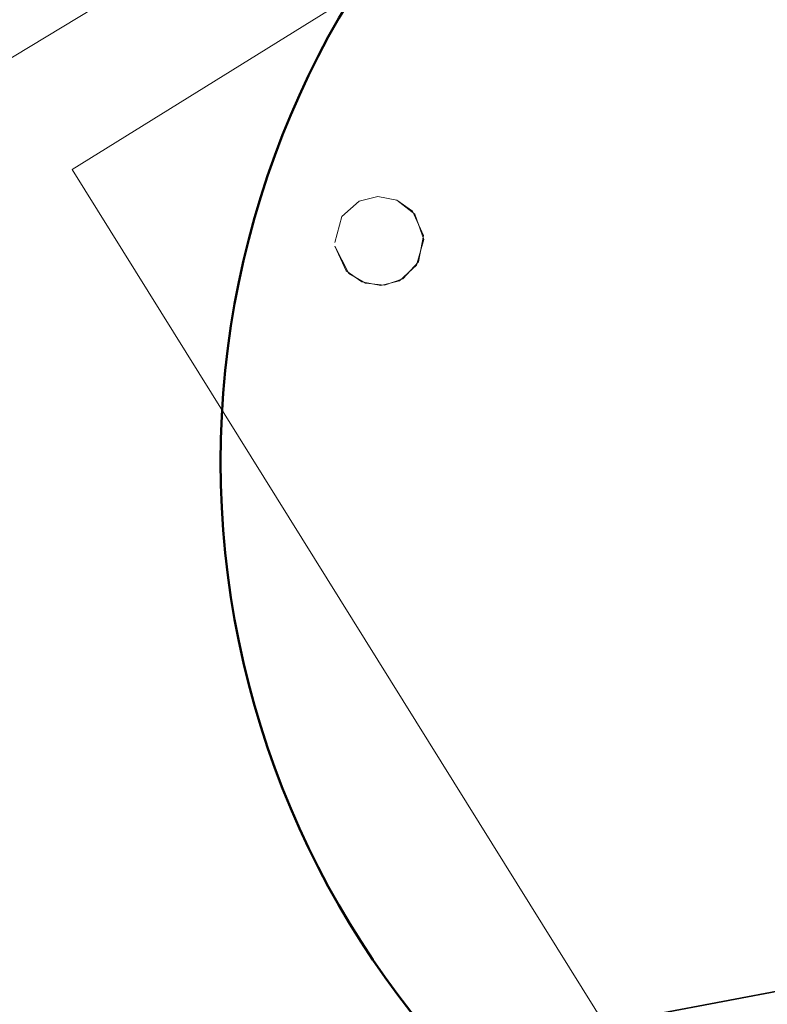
# Model space of a CAD drawing. Extents: x 3503739 to 3504470, y 5375172 to 5375561.
# Tile 33 of 142: x 3504140.379 to 3504140.546, y 5375387.311 to 5375387.532. Entities that reach past the tile are written whole.
import ezdxf

# ---------------------------------------------------------------- set-up
doc = ezdxf.new("R2010")
doc.units = 0
doc.header["$MEASUREMENT"] = 0
for name, color, linetype in [('_4WP_STADT-DACH', 7, 'Continuous'), ('BHM_WA', 7, 'Continuous'), ('K_FLURSTUECKE', 7, 'Continuous')]:
    doc.layers.add(name, color=color, linetype=linetype)

msp = doc.modelspace()

# ---------------------------------------------------------------- linework, layer by layer
at = {"layer": '_4WP_STADT-DACH', "color": 1, "linetype": 'Continuous', "lineweight": 50}
msp.add_circle((3504140.62381, 5375387.43326), 0.2, dxfattribs=at)
at = {"layer": 'BHM_WA', "color": 254, "linetype": 'Continuous', "lineweight": 9}
for points in [[(3504136.90145, 5375385.42285, 0), (3504142.2795, 5375388.6742, 0), (3504141.86561, 5375389.35882, 0), (3504140.89394, 5375388.77139, 0), (3504137.88051, 5375386.94959, 0), (3504137.86179, 5375386.93827, 0), (3504137.01288, 5375386.42505, 0)], [(3504136.90145, 5375385.42285, 0), (3504139.52138, 5375387.00676, 0), (3504139.53174, 5375387.01302, 0), (3504140.8791, 5375387.82758, 0), (3504140.88065, 5375387.82852, 0), (3504140.88271, 5375387.82976, 0), (3504140.88473, 5375387.83099, 0), (3504140.88674, 5375387.8322, 0), (3504140.88872, 5375387.8334, 0), (3504140.89067, 5375387.83457, 0), (3504140.89258, 5375387.83573, 0), (3504140.89445, 5375387.83686, 0), (3504140.89628, 5375387.83797, 0), (3504140.89806, 5375387.83905, 0), (3504140.8998, 5375387.84009, 0), (3504140.90148, 5375387.84111, 0), (3504140.9031, 5375387.84209, 0), (3504140.90467, 5375387.84304, 0), (3504140.90617, 5375387.84395, 0), (3504140.90761, 5375387.84482, 0), (3504140.90898, 5375387.84565, 0), (3504140.91152, 5375387.84718, 0), (3504140.91375, 5375387.84853, 0), (3504142.2795, 5375388.6742, 0)], [(3504140.39051, 5375387.49883, 0), (3504140.53328, 5375387.26946, 0), (3504140.53788, 5375387.26207, 0), (3504140.57547, 5375387.20169, 0), (3504140.64323, 5375387.24388, 0), (3504140.86284, 5375387.38057, 0), (3504140.86515, 5375387.38201, 0), (3504140.86787, 5375387.3837, 0), (3504140.86974, 5375387.38487, 0), (3504140.87204, 5375387.3863, 0), (3504140.8726, 5375387.38665, 0), (3504140.87205, 5375387.38753, 0), (3504140.86984, 5375387.39109, 0), (3504140.86803, 5375387.394, 0), (3504140.86541, 5375387.39821, 0), (3504140.8632, 5375387.40176, 0), (3504140.83042, 5375387.45442, 0), (3504140.81243, 5375387.48331, 0), (3504140.68765, 5375387.68379, 0), (3504140.45828, 5375387.54101, 0), (3504140.39051, 5375387.49883, 0)], [(3504140.39051, 5375387.49883, 0), (3504140.45828, 5375387.54101, 0), (3504140.68765, 5375387.68379, 0)], [(3504140.57547, 5375387.20169, 0), (3504140.53788, 5375387.26207, 0), (3504140.53328, 5375387.26946, 0), (3504140.39051, 5375387.49883, 0)], [(3504140.44939, 5375387.48247, 0), (3504140.4494, 5375387.48335, 0), (3504140.44948, 5375387.48421, 0), (3504140.44964, 5375387.48507, 0), (3504140.44987, 5375387.48591, 0), (3504140.45018, 5375387.48673, 0), (3504140.45056, 5375387.48751, 0), (3504140.451, 5375387.48827, 0), (3504140.45151, 5375387.48897, 0), (3504140.45208, 5375387.48964, 0), (3504140.4527, 5375387.49025, 0), (3504140.45338, 5375387.4908, 0), (3504140.4541, 5375387.49129, 0), (3504140.45486, 5375387.49172, 0), (3504140.45565, 5375387.49208, 0), (3504140.45647, 5375387.49237, 0), (3504140.45732, 5375387.49259, 0), (3504140.45818, 5375387.49273, 0), (3504140.45905, 5375387.4928, 0), (3504140.45992, 5375387.49279, 0), (3504140.46079, 5375387.4927, 0), (3504140.46165, 5375387.49254, 0), (3504140.46249, 5375387.49231, 0), (3504140.4633, 5375387.492, 0), (3504140.46409, 5375387.49163, 0), (3504140.46484, 5375387.49118, 0), (3504140.46555, 5375387.49067, 0), (3504140.46621, 5375387.49011, 0), (3504140.46682, 5375387.48948, 0), (3504140.46738, 5375387.48881, 0), (3504140.46787, 5375387.48809, 0), (3504140.4683, 5375387.48733, 0), (3504140.46866, 5375387.48653, 0), (3504140.46895, 5375387.48571, 0), (3504140.46917, 5375387.48487, 0), (3504140.46931, 5375387.48401, 0), (3504140.46937, 5375387.48314, 0), (3504140.46936, 5375387.48226, 0), (3504140.46928, 5375387.4814, 0), (3504140.46912, 5375387.48054, 0), (3504140.46888, 5375387.4797, 0), (3504140.46858, 5375387.47888, 0), (3504140.4682, 5375387.47809, 0), (3504140.46776, 5375387.47734, 0), (3504140.46725, 5375387.47663, 0), (3504140.46668, 5375387.47597, 0), (3504140.46606, 5375387.47536, 0), (3504140.46538, 5375387.47481, 0), (3504140.46466, 5375387.47431, 0), (3504140.4639, 5375387.47389, 0), (3504140.46311, 5375387.47353, 0), (3504140.46229, 5375387.47324, 0), (3504140.46144, 5375387.47302, 0), (3504140.46058, 5375387.47288, 0), (3504140.45971, 5375387.47281, 0), (3504140.45884, 5375387.47282, 0), (3504140.45797, 5375387.4729, 0), (3504140.45711, 5375387.47307, 0), (3504140.45627, 5375387.4733, 0), (3504140.45546, 5375387.47361, 0), (3504140.45467, 5375387.47398, 0), (3504140.45392, 5375387.47443, 0), (3504140.45321, 5375387.47493, 0), (3504140.45255, 5375387.4755, 0), (3504140.45194, 5375387.47613, 0), (3504140.45138, 5375387.4768, 0), (3504140.45089, 5375387.47752, 0), (3504140.45046, 5375387.47828, 0), (3504140.4501, 5375387.47907, 0), (3504140.44981, 5375387.4799, 0), (3504140.4496, 5375387.48074, 0), (3504140.44945, 5375387.4816, 0), (3504140.44939, 5375387.48247, 0), (3504140.44945, 5375387.4816, 0), (3504140.4496, 5375387.48074, 0), (3504140.44981, 5375387.4799, 0), (3504140.4501, 5375387.47907, 0), (3504140.45046, 5375387.47828, 0), (3504140.45089, 5375387.47752, 0), (3504140.45138, 5375387.4768, 0), (3504140.45194, 5375387.47613, 0), (3504140.45255, 5375387.4755, 0), (3504140.45321, 5375387.47493, 0), (3504140.45392, 5375387.47443, 0), (3504140.45467, 5375387.47398, 0), (3504140.45546, 5375387.47361, 0), (3504140.45627, 5375387.4733, 0), (3504140.45711, 5375387.47307, 0), (3504140.45797, 5375387.4729, 0), (3504140.45884, 5375387.47282, 0), (3504140.45971, 5375387.47281, 0), (3504140.46058, 5375387.47288, 0), (3504140.46144, 5375387.47302, 0), (3504140.46229, 5375387.47324, 0), (3504140.46311, 5375387.47353, 0), (3504140.4639, 5375387.47389, 0), (3504140.46466, 5375387.47431, 0), (3504140.46538, 5375387.47481, 0), (3504140.46606, 5375387.47536, 0), (3504140.46668, 5375387.47597, 0), (3504140.46725, 5375387.47663, 0), (3504140.46776, 5375387.47734, 0), (3504140.4682, 5375387.47809, 0), (3504140.46858, 5375387.47888, 0), (3504140.46888, 5375387.4797, 0), (3504140.46912, 5375387.48054, 0), (3504140.46928, 5375387.4814, 0), (3504140.46936, 5375387.48226, 0), (3504140.46937, 5375387.48314, 0), (3504140.46931, 5375387.48401, 0), (3504140.46917, 5375387.48487, 0), (3504140.46895, 5375387.48571, 0), (3504140.46866, 5375387.48653, 0), (3504140.4683, 5375387.48733, 0), (3504140.46787, 5375387.48809, 0), (3504140.46738, 5375387.48881, 0), (3504140.46682, 5375387.48948, 0), (3504140.46621, 5375387.49011, 0), (3504140.46555, 5375387.49067, 0), (3504140.46484, 5375387.49118, 0), (3504140.46409, 5375387.49163, 0), (3504140.4633, 5375387.492, 0), (3504140.46249, 5375387.49231, 0), (3504140.46165, 5375387.49254, 0), (3504140.46079, 5375387.4927, 0), (3504140.45992, 5375387.49279, 0), (3504140.45905, 5375387.4928, 0), (3504140.45818, 5375387.49273, 0), (3504140.45732, 5375387.49259, 0), (3504140.45647, 5375387.49237, 0), (3504140.45565, 5375387.49208, 0), (3504140.45486, 5375387.49172, 0), (3504140.4541, 5375387.49129, 0), (3504140.45338, 5375387.4908, 0), (3504140.4527, 5375387.49025, 0), (3504140.45208, 5375387.48964, 0), (3504140.45151, 5375387.48897, 0), (3504140.451, 5375387.48827, 0), (3504140.45056, 5375387.48751, 0), (3504140.45018, 5375387.48673, 0), (3504140.44987, 5375387.48591, 0), (3504140.44964, 5375387.48507, 0), (3504140.44948, 5375387.48421, 0), (3504140.4494, 5375387.48335, 0), (3504140.44939, 5375387.48247, 0)]]:
    msp.add_polyline3d(points, dxfattribs=at)
at = {"layer": 'K_FLURSTUECKE', "color": 252, "linetype": 'Continuous', "lineweight": 30}
for p, q in [((3504145.78449, 5375388.29709), (3504126.15551, 5375384.61291)), ((3504126.15551, 5375384.61291), (3504145.78449, 5375388.29709)), ((3504145.78449, 5375388.29709), (3504126.15551, 5375384.61291)), ((3504126.15551, 5375384.61291), (3504145.78449, 5375388.29709))]:
    msp.add_line(p, q, dxfattribs=at)

doc.saveas('drawing.dxf')
